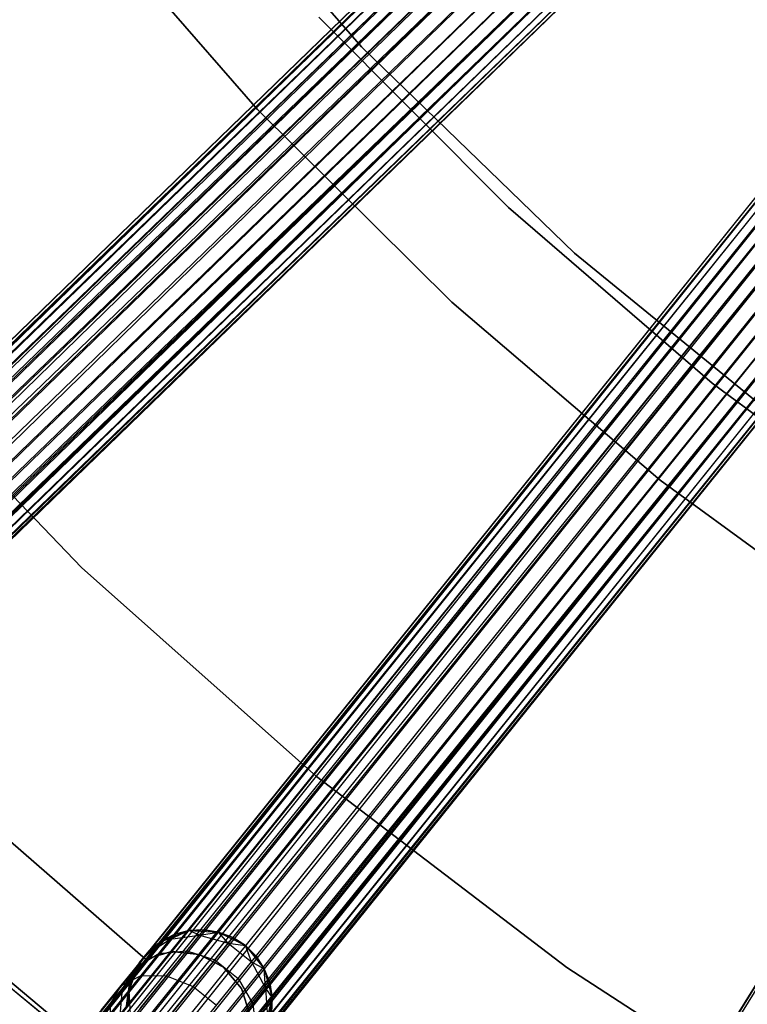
# Model space of a CAD drawing. Extents: x -189 to 189, y -189 to 189.
# Tile 124 of 256: x -40 to -30, y -47 to -33. Entities that reach past the tile are written whole.
import ezdxf

# ---------------------------------------------------------------- set-up
doc = ezdxf.new("R2010")
doc.units = 0
doc.header["$LTSCALE"] = 25.4
doc.layers.get('0').update_dxf_attribs({"linetype": 'CONTINUOUS'})

# ---------------------------------------------------------------- blocks, each defined once
blk = doc.blocks.new('CAMELEON-KENAI-C-12244_STL')
at = {"color": 0}
for p, q in [((-121.622, -116.59, -9.395), (-31.709, -29.405, -9.395)), ((-121.622, -116.59, -9.395), (-31.709, -29.405, -9.395)), ((-121.622, -116.59, -9.395), (-31.679, -29.436, -9.191)), ((-121.622, -116.59, -9.395), (-31.679, -29.436, -9.191)), ((-121.591, -116.621, -9.809), (-31.709, -29.405, -9.605)), ((-121.591, -116.621, -9.809), (-31.709, -29.405, -9.395)), ((-121.591, -116.621, -9.809), (-31.709, -29.405, -9.605)), ((-121.591, -116.621, -9.809), (-31.709, -29.405, -9.395)), ((-121.591, -116.621, -9.809), (-31.679, -29.436, -9.809)), ((-121.591, -116.621, -9.809), (-31.679, -29.436, -9.809)), ((-121.532, -116.682, -9), (-31.679, -29.436, -9.191)), ((-121.532, -116.682, -9), (-31.679, -29.436, -9.191)), ((-121.532, -116.682, -9), (-31.62, -29.497, -9)), ((-121.532, -116.682, -9), (-31.62, -29.497, -9)), ((-121.447, -116.77, -10.169), (-31.679, -29.436, -9.809)), ((-121.447, -116.77, -10.169), (-31.679, -29.436, -9.809)), ((-121.447, -116.77, -10.169), (-31.62, -29.497, -10)), ((-121.447, -116.77, -10.169), (-31.62, -29.497, -10)), ((-31.534, -29.585, -8.831), (-121.532, -116.682, -9)), ((-31.534, -29.585, -8.831), (-121.532, -116.682, -9)), ((-121.447, -116.77, -10.169), (-31.534, -29.585, -10.169)), ((-121.447, -116.77, -10.169), (-31.534, -29.585, -10.169)), ((-121.213, -117.012, -10.414), (-31.534, -29.585, -10.169)), ((-121.213, -117.012, -10.414), (-31.534, -29.585, -10.169)), ((-31.426, -29.697, -8.691), (-121.532, -116.682, -9)), ((-31.426, -29.697, -8.691), (-121.532, -116.682, -9)), ((-121.339, -116.882, -8.691), (-31.426, -29.697, -8.691)), ((-121.339, -116.882, -8.691), (-31.426, -29.697, -8.691)), ((-121.213, -117.012, -10.414), (-31.426, -29.697, -10.309)), ((-121.213, -117.012, -10.414), (-31.426, -29.697, -10.309)), ((-31.3, -29.827, -8.586), (-121.339, -116.882, -8.691)), ((-31.3, -29.827, -8.586), (-121.339, -116.882, -8.691)), ((-121.213, -117.012, -10.414), (-31.3, -29.827, -10.414)), ((-121.213, -117.012, -10.414), (-31.3, -29.827, -10.414)), ((-31.3, -29.827, -10.414), (-120.929, -117.304, -10.5)), ((-31.3, -29.827, -10.414), (-120.929, -117.304, -10.5)), ((-31.162, -29.969, -8.522), (-121.339, -116.882, -8.691)), ((-31.162, -29.969, -8.522), (-121.339, -116.882, -8.691)), ((-31.162, -29.969, -8.522), (-121.074, -117.154, -8.522)), ((-31.162, -29.969, -8.522), (-121.074, -117.154, -8.522)), ((-31.162, -29.969, -10.478), (-120.929, -117.304, -10.5)), ((-31.162, -29.969, -10.478), (-120.929, -117.304, -10.5)), ((-31.017, -30.119, -8.5), (-120.929, -117.304, -8.5)), ((-31.017, -30.119, -8.5), (-120.929, -117.304, -8.5)), ((-31.017, -30.119, -10.5), (-120.929, -117.304, -10.5)), ((-31.017, -30.119, -10.5), (-120.929, -117.304, -10.5)), ((-31.017, -30.119, -10.5), (-120.646, -117.596, -10.414)), ((-31.017, -30.119, -10.5), (-120.646, -117.596, -10.414)), ((-120.785, -117.453, -8.522), (-30.872, -30.268, -8.522)), ((-120.785, -117.453, -8.522), (-30.872, -30.268, -8.522)), ((-30.872, -30.268, -10.478), (-120.646, -117.596, -10.414)), ((-30.872, -30.268, -10.478), (-120.646, -117.596, -10.414)), ((-30.734, -30.411, -8.586), (-120.785, -117.453, -8.522)), ((-30.734, -30.411, -8.586), (-120.785, -117.453, -8.522)), ((-120.646, -117.596, -10.414), (-30.734, -30.411, -10.414)), ((-120.646, -117.596, -10.414), (-30.734, -30.411, -10.414)), ((-30.608, -30.541, -8.691), (-120.785, -117.453, -8.522)), ((-30.608, -30.541, -8.691), (-120.785, -117.453, -8.522)), ((-120.646, -117.596, -10.414), (-30.608, -30.541, -10.309)), ((-120.646, -117.596, -10.414), (-30.608, -30.541, -10.309)), ((-30.608, -30.541, -8.691), (-120.52, -117.726, -8.691)), ((-30.608, -30.541, -8.691), (-120.52, -117.726, -8.691)), ((-120.412, -117.837, -10.169), (-30.608, -30.541, -10.309)), ((-120.412, -117.837, -10.169), (-30.608, -30.541, -10.309)), ((-30.5, -30.652, -8.831), (-120.52, -117.726, -8.691)), ((-30.5, -30.652, -8.831), (-120.52, -117.726, -8.691)), ((-120.412, -117.837, -10.169), (-30.5, -30.652, -10.169)), ((-120.412, -117.837, -10.169), (-30.5, -30.652, -10.169)), ((-30.5, -30.652, -8.831), (-120.326, -117.925, -9)), ((-30.5, -30.652, -8.831), (-120.326, -117.925, -9)), ((-30.414, -30.74, -9), (-120.326, -117.925, -9)), ((-30.414, -30.74, -9), (-120.326, -117.925, -9)), ((-120.267, -117.986, -9.809), (-30.5, -30.652, -10.169)), ((-120.267, -117.986, -9.809), (-30.5, -30.652, -10.169)), ((-120.267, -117.986, -9.809), (-30.414, -30.74, -10)), ((-120.267, -117.986, -9.809), (-30.414, -30.74, -10)), ((-120.326, -117.925, -9), (-30.355, -30.801, -9.191)), ((-120.326, -117.925, -9), (-30.355, -30.801, -9.191)), ((-120.326, -117.925, -9), (-30.325, -30.833, -9.395)), ((-120.326, -117.925, -9), (-30.325, -30.833, -9.395)), ((-120.267, -117.986, -9.809), (-30.355, -30.801, -9.809)), ((-120.267, -117.986, -9.809), (-30.355, -30.801, -9.809)), ((-120.237, -118.018, -9.395), (-30.355, -30.801, -9.809)), ((-120.237, -118.018, -9.395), (-30.355, -30.801, -9.809)), ((-120.237, -118.018, -9.395), (-30.325, -30.833, -9.395)), ((-120.237, -118.018, -9.395), (-30.325, -30.833, -9.605)), ((-120.237, -118.018, -9.395), (-30.325, -30.833, -9.395)), ((-120.237, -118.018, -9.395), (-30.325, -30.833, -9.605)), ((-35.626, -33.85, -167), (-38.333, -30.749, -167)), ((-38.333, -30.749, -168), (-35.626, -33.85, -168)), ((-38.333, -30.749, -168), (-35.626, -33.85, -168)), ((-35.626, -33.85, -167), (-38.333, -30.749, -167)), ((-37.07, -34.724, -167), (-39.56, -31.856, -167)), ((-39.56, -31.856, -160.5), (-37.07, -34.724, -160.5)), ((-37.07, -34.724, -167), (-39.56, -31.856, -167)), ((-39.56, -31.856, -160.5), (-37.07, -34.724, -160.5)), ((-106.373, -130.654, -9.395), (-27.856, -33.08, -9.395)), ((-106.373, -130.654, -9.395), (-27.856, -33.08, -9.395)), ((-106.373, -130.654, -9.395), (-27.822, -33.108, -9.191)), ((-106.373, -130.654, -9.395), (-27.822, -33.108, -9.191)), ((-106.339, -130.681, -9.809), (-27.856, -33.08, -9.605)), ((-106.339, -130.681, -9.809), (-27.856, -33.08, -9.395)), ((-106.339, -130.681, -9.809), (-27.856, -33.08, -9.605)), ((-106.339, -130.681, -9.809), (-27.856, -33.08, -9.395)), ((-106.339, -130.681, -9.809), (-27.822, -33.108, -9.809)), ((-106.339, -130.681, -9.809), (-27.822, -33.108, -9.809)), ((-106.273, -130.734, -9), (-27.822, -33.108, -9.191)), ((-106.273, -130.734, -9), (-27.822, -33.108, -9.191)), ((-106.273, -130.734, -9), (-27.756, -33.161, -9)), ((-106.273, -130.734, -9), (-27.756, -33.161, -9)), ((-106.177, -130.811, -10.169), (-27.822, -33.108, -9.809)), ((-106.177, -130.811, -10.169), (-27.822, -33.108, -9.809)), ((-106.177, -130.811, -10.169), (-27.756, -33.161, -10)), ((-106.177, -130.811, -10.169), (-27.756, -33.161, -10)), ((-27.66, -33.238, -8.831), (-106.273, -130.734, -9)), ((-27.66, -33.238, -8.831), (-106.273, -130.734, -9)), ((-27.539, -33.335, -8.691), (-106.273, -130.734, -9)), ((-27.539, -33.335, -8.691), (-106.273, -130.734, -9)), ((-106.177, -130.811, -10.169), (-27.66, -33.238, -10.169)), ((-106.177, -130.811, -10.169), (-27.66, -33.238, -10.169)), ((-106.056, -130.909, -8.691), (-27.539, -33.335, -8.691)), ((-106.056, -130.909, -8.691), (-27.539, -33.335, -8.691)), ((-105.915, -131.022, -10.414), (-27.66, -33.238, -10.169)), ((-105.915, -131.022, -10.414), (-27.66, -33.238, -10.169)), ((-105.915, -131.022, -10.414), (-27.539, -33.335, -10.309)), ((-105.915, -131.022, -10.414), (-27.539, -33.335, -10.309)), ((-27.398, -33.449, -8.586), (-106.056, -130.909, -8.691)), ((-27.398, -33.449, -8.586), (-106.056, -130.909, -8.691)), ((-105.915, -131.022, -10.414), (-27.398, -33.449, -10.414)), ((-105.915, -131.022, -10.414), (-27.398, -33.449, -10.414)), ((-27.398, -33.449, -10.414), (-105.598, -131.277, -10.5)), ((-27.398, -33.449, -10.414), (-105.598, -131.277, -10.5)), ((-36.217, -33.439, -167), (-33.584, -36.083, -167)), ((-33.584, -36.083, -160.5), (-36.217, -33.439, -160.5)), ((-33.584, -36.083, -160.5), (-36.217, -33.439, -160.5)), ((-36.217, -33.439, -167), (-33.584, -36.083, -167)), ((-27.243, -33.574, -8.522), (-106.056, -130.909, -8.691)), ((-27.243, -33.574, -8.522), (-106.056, -130.909, -8.691)), ((-27.243, -33.574, -8.522), (-105.76, -131.147, -8.522)), ((-27.243, -33.574, -8.522), (-105.76, -131.147, -8.522)), ((-27.243, -33.574, -10.478), (-105.598, -131.277, -10.5)), ((-27.243, -33.574, -10.478), (-105.598, -131.277, -10.5)), ((-27.081, -33.704, -8.5), (-105.598, -131.277, -8.5)), ((-27.081, -33.704, -8.5), (-105.598, -131.277, -8.5)), ((-27.081, -33.704, -10.5), (-105.598, -131.277, -10.5)), ((-27.081, -33.704, -10.5), (-105.598, -131.277, -10.5)), ((-27.081, -33.704, -10.5), (-105.281, -131.532, -10.414)), ((-27.081, -33.704, -10.5), (-105.281, -131.532, -10.414)), ((-105.436, -131.408, -8.522), (-26.919, -33.834, -8.522)), ((-105.436, -131.408, -8.522), (-26.919, -33.834, -8.522)), ((-26.919, -33.834, -10.478), (-105.281, -131.532, -10.414)), ((-26.919, -33.834, -10.478), (-105.281, -131.532, -10.414)), ((-32.669, -36.714, -167), (-35.626, -33.85, -167)), ((-35.626, -33.85, -168), (-32.669, -36.714, -168)), ((-35.626, -33.85, -168), (-32.669, -36.714, -168)), ((-35.626, -33.85, -168), (-35.626, -33.85, -167)), ((-32.669, -36.714, -167), (-35.626, -33.85, -167)), ((-35.626, -33.85, -168), (-35.626, -33.85, -167)), ((-26.764, -33.959, -8.586), (-105.436, -131.408, -8.522)), ((-26.764, -33.959, -8.586), (-105.436, -131.408, -8.522)), ((-105.281, -131.532, -10.414), (-26.764, -33.959, -10.414)), ((-105.281, -131.532, -10.414), (-26.764, -33.959, -10.414)), ((-26.623, -34.072, -8.691), (-105.436, -131.408, -8.522)), ((-26.623, -34.072, -8.691), (-105.436, -131.408, -8.522)), ((-105.281, -131.532, -10.414), (-26.623, -34.072, -10.309)), ((-105.281, -131.532, -10.414), (-26.623, -34.072, -10.309)), ((-26.623, -34.072, -8.691), (-105.14, -131.646, -8.691)), ((-26.623, -34.072, -8.691), (-105.14, -131.646, -8.691)), ((-105.019, -131.743, -10.169), (-26.623, -34.072, -10.309)), ((-105.019, -131.743, -10.169), (-26.623, -34.072, -10.309)), ((-26.502, -34.17, -8.831), (-105.14, -131.646, -8.691)), ((-26.502, -34.17, -8.831), (-105.14, -131.646, -8.691)), ((-105.019, -131.743, -10.169), (-26.502, -34.17, -10.169)), ((-105.019, -131.743, -10.169), (-26.502, -34.17, -10.169)), ((-26.502, -34.17, -8.831), (-104.923, -131.82, -9)), ((-26.502, -34.17, -8.831), (-104.923, -131.82, -9)), ((-26.407, -34.247, -9), (-104.923, -131.82, -9)), ((-26.407, -34.247, -9), (-104.923, -131.82, -9)), ((-104.857, -131.873, -9.809), (-26.502, -34.17, -10.169)), ((-104.857, -131.873, -9.809), (-26.502, -34.17, -10.169)), ((-104.857, -131.873, -9.809), (-26.407, -34.247, -10)), ((-104.857, -131.873, -9.809), (-26.407, -34.247, -10)), ((-104.923, -131.82, -9), (-26.34, -34.3, -9.191)), ((-104.923, -131.82, -9), (-26.34, -34.3, -9.191)), ((-104.923, -131.82, -9), (-26.306, -34.327, -9.395)), ((-104.923, -131.82, -9), (-26.306, -34.327, -9.395)), ((-104.857, -131.873, -9.809), (-26.34, -34.3, -9.809)), ((-104.857, -131.873, -9.809), (-26.34, -34.3, -9.809)), ((-104.823, -131.901, -9.395), (-26.34, -34.3, -9.809)), ((-104.823, -131.901, -9.395), (-26.34, -34.3, -9.809)), ((-104.823, -131.901, -9.395), (-26.306, -34.327, -9.395)), ((-104.823, -131.901, -9.395), (-26.306, -34.327, -9.605)), ((-104.823, -131.901, -9.395), (-26.306, -34.327, -9.395)), ((-104.823, -131.901, -9.395), (-26.306, -34.327, -9.605)), ((-34.371, -37.398, -167), (-37.07, -34.724, -167)), ((-37.07, -34.724, -160.5), (-34.371, -37.398, -160.5)), ((-37.07, -34.724, -167), (-37.07, -34.724, -160.5)), ((-34.371, -37.398, -167), (-37.07, -34.724, -167)), ((-37.07, -34.724, -160.5), (-34.371, -37.398, -160.5)), ((-37.07, -34.724, -167), (-37.07, -34.724, -160.5)), ((-33.584, -36.083, -167), (-30.76, -38.521, -167)), ((-30.76, -38.521, -160.5), (-33.584, -36.083, -160.5)), ((-33.584, -36.083, -160.5), (-33.584, -36.083, -167)), ((-33.584, -36.083, -160.5), (-33.584, -36.083, -167)), ((-30.76, -38.521, -160.5), (-33.584, -36.083, -160.5)), ((-33.584, -36.083, -167), (-30.76, -38.521, -167)), ((-89.512, -142.737, -9.395), (-23.58, -36.255, -9.395)), ((-89.512, -142.737, -9.395), (-23.58, -36.255, -9.395)), ((-89.512, -142.737, -9.395), (-23.543, -36.278, -9.191)), ((-89.512, -142.737, -9.395), (-23.543, -36.278, -9.191)), ((-89.475, -142.76, -9.809), (-23.58, -36.255, -9.605)), ((-89.475, -142.76, -9.809), (-23.58, -36.255, -9.395)), ((-89.475, -142.76, -9.809), (-23.58, -36.255, -9.605)), ((-89.475, -142.76, -9.809), (-23.58, -36.255, -9.395)), ((-29.482, -39.32, -167), (-32.669, -36.714, -167)), ((-32.669, -36.714, -168), (-29.482, -39.32, -168)), ((-32.669, -36.714, -168), (-29.482, -39.32, -168)), ((-32.669, -36.714, -168), (-32.669, -36.714, -167)), ((-29.482, -39.32, -167), (-32.669, -36.714, -167)), ((-32.669, -36.714, -168), (-32.669, -36.714, -167)), ((-31.481, -39.864, -167), (-34.371, -37.398, -167)), ((-34.371, -37.398, -160.5), (-31.481, -39.864, -160.5)), ((-34.371, -37.398, -167), (-34.371, -37.398, -160.5)), ((-31.481, -39.864, -167), (-34.371, -37.398, -167)), ((-34.371, -37.398, -160.5), (-31.481, -39.864, -160.5)), ((-34.371, -37.398, -167), (-34.371, -37.398, -160.5)), ((-42.538, -37.93, -167), (-39.51, -41.076, -167)), ((-39.51, -41.076, -165), (-42.538, -37.93, -165)), ((-39.51, -41.076, -165), (-42.538, -37.93, -165)), ((-42.538, -37.93, -167), (-39.51, -41.076, -167)), ((-30.76, -38.521, -167), (-27.759, -40.738, -167)), ((-27.759, -40.738, -160.5), (-30.76, -38.521, -160.5)), ((-30.76, -38.521, -160.5), (-30.76, -38.521, -167)), ((-30.76, -38.521, -160.5), (-30.76, -38.521, -167)), ((-27.759, -40.738, -160.5), (-30.76, -38.521, -160.5)), ((-30.76, -38.521, -167), (-27.759, -40.738, -167)), ((-28.414, -42.106, -167), (-31.481, -39.864, -167)), ((-31.481, -39.864, -160.5), (-28.414, -42.106, -160.5)), ((-31.481, -39.864, -167), (-31.481, -39.864, -160.5)), ((-28.414, -42.106, -167), (-31.481, -39.864, -167)), ((-31.481, -39.864, -160.5), (-28.414, -42.106, -160.5)), ((-31.481, -39.864, -167), (-31.481, -39.864, -160.5)), ((-39.51, -41.076, -167), (-36.25, -43.981, -167)), ((-36.25, -43.981, -165), (-39.51, -41.076, -165)), ((-39.51, -41.076, -165), (-39.51, -41.076, -167)), ((-39.51, -41.076, -165), (-39.51, -41.076, -167)), ((-36.25, -43.981, -165), (-39.51, -41.076, -165)), ((-39.51, -41.076, -167), (-36.25, -43.981, -167)), ((-36.25, -43.981, -167), (-32.778, -46.628, -167)), ((-32.778, -46.628, -165), (-36.25, -43.981, -165)), ((-36.25, -43.981, -165), (-36.25, -43.981, -167)), ((-36.25, -43.981, -165), (-36.25, -43.981, -167)), ((-32.778, -46.628, -165), (-36.25, -43.981, -165)), ((-36.25, -43.981, -167), (-32.778, -46.628, -167)), ((-38.624, -46.516, -165), (-40.743, -44.67, -165)), ((-40.743, -44.67, -167), (-38.624, -46.516, -167)), ((-40.743, -44.67, -167), (-38.624, -46.516, -167)), ((-38.624, -46.516, -165), (-40.743, -44.67, -165)), ((-37.902, -48.997, -167), (-41.457, -46.026, -167)), ((-41.457, -46.026, -168), (-37.902, -48.997, -168)), ((-37.902, -48.997, -167), (-41.457, -46.026, -167)), ((-41.457, -46.026, -168), (-37.902, -48.997, -168)), ((-38.412, -46.267, -167), (-38.024, -46.117, -167)), ((-38.412, -46.267, -167), (-38.024, -46.117, -167)), ((-38.226, -46.172, -161.5), (-38.412, -46.267, -161.5)), ((-38.412, -46.267, -167), (-38.226, -46.172, -161.5)), ((-38.226, -46.172, -161.5), (-38.412, -46.267, -161.5)), ((-38.412, -46.267, -167), (-38.226, -46.172, -161.5)), ((-38.279, -46.238, -160.853), (-38.024, -46.117, -161.5)), ((-38.279, -46.238, -160.853), (-38.024, -46.117, -161.5)), ((-38.279, -46.238, -160.853), (-38.226, -46.172, -161.5)), ((-38.279, -46.238, -160.853), (-38.226, -46.172, -161.5)), ((-38.279, -46.238, -160.853), (-37.875, -46.18, -160.773)), ((-38.279, -46.238, -160.853), (-37.875, -46.18, -160.773)), ((-38.024, -46.117, -161.5), (-38.226, -46.172, -161.5)), ((-38.226, -46.172, -161.5), (-38.024, -46.117, -167)), ((-38.226, -46.172, -161.5), (-38.024, -46.117, -167)), ((-38.024, -46.117, -161.5), (-38.226, -46.172, -161.5)), ((-38.051, -46.398, -160.095), (-37.875, -46.18, -160.773)), ((-38.051, -46.398, -160.095), (-37.875, -46.18, -160.773)), ((-37.815, -46.105, -161.5), (-38.024, -46.117, -161.5)), ((-38.024, -46.117, -167), (-37.815, -46.105, -161.5)), ((-37.815, -46.105, -161.5), (-38.024, -46.117, -161.5)), ((-38.024, -46.117, -167), (-37.815, -46.105, -161.5)), ((-38.024, -46.117, -167), (-37.608, -46.137, -167)), ((-37.875, -46.18, -160.773), (-38.024, -46.117, -161.5)), ((-37.875, -46.18, -160.773), (-38.024, -46.117, -161.5)), ((-38.024, -46.117, -167), (-37.608, -46.137, -167)), ((-38.024, -46.117, -161.5), (-38.024, -46.117, -167)), ((-38.024, -46.117, -161.5), (-38.024, -46.117, -167)), ((-37.875, -46.18, -160.773), (-37.815, -46.105, -161.5)), ((-37.875, -46.18, -160.773), (-37.815, -46.105, -161.5)), ((-37.875, -46.18, -160.773), (-37.608, -46.137, -161.5)), ((-37.875, -46.18, -160.773), (-37.608, -46.137, -161.5)), ((-37.875, -46.18, -160.773), (-37.477, -46.291, -160.729)), ((-37.875, -46.18, -160.773), (-37.477, -46.291, -160.729)), ((-37.608, -46.137, -161.5), (-37.815, -46.105, -161.5)), ((-37.815, -46.105, -161.5), (-37.608, -46.137, -167)), ((-37.815, -46.105, -161.5), (-37.608, -46.137, -167)), ((-37.608, -46.137, -161.5), (-37.815, -46.105, -161.5)), ((-37.608, -46.137, -167), (-37.237, -46.325, -167)), ((-37.477, -46.291, -160.729), (-37.608, -46.137, -161.5)), ((-37.477, -46.291, -160.729), (-37.608, -46.137, -161.5)), ((-37.413, -46.212, -161.5), (-37.608, -46.137, -161.5)), ((-37.608, -46.137, -167), (-37.237, -46.325, -167)), ((-37.608, -46.137, -167), (-37.413, -46.212, -161.5)), ((-37.608, -46.137, -161.5), (-37.608, -46.137, -167)), ((-37.608, -46.137, -161.5), (-37.608, -46.137, -167)), ((-37.413, -46.212, -161.5), (-37.608, -46.137, -161.5)), ((-37.608, -46.137, -167), (-37.413, -46.212, -161.5)), ((-38.705, -46.562, -167), (-38.412, -46.267, -167)), ((-38.705, -46.562, -167), (-38.412, -46.267, -167)), ((-38.619, -46.455, -160.955), (-38.279, -46.238, -160.853)), ((-38.619, -46.455, -160.955), (-38.279, -46.238, -160.853)), ((-38.619, -46.455, -160.955), (-38.412, -46.267, -161.5)), ((-38.619, -46.455, -160.955), (-38.412, -46.267, -161.5)), ((-38.412, -46.267, -161.5), (-38.574, -46.399, -161.5)), ((-38.574, -46.399, -161.5), (-38.412, -46.267, -167)), ((-38.574, -46.399, -161.5), (-38.412, -46.267, -167)), ((-38.412, -46.267, -161.5), (-38.574, -46.399, -161.5)), ((-38.436, -46.433, -160.25), (-38.279, -46.238, -160.853)), ((-38.436, -46.433, -160.25), (-38.279, -46.238, -160.853)), ((-38.279, -46.238, -160.853), (-38.412, -46.267, -161.5)), ((-38.279, -46.238, -160.853), (-38.412, -46.267, -161.5)), ((-38.412, -46.267, -161.5), (-38.412, -46.267, -167)), ((-38.412, -46.267, -161.5), (-38.412, -46.267, -167)), ((-37.663, -46.522, -160.011), (-37.477, -46.291, -160.729)), ((-37.663, -46.522, -160.011), (-37.477, -46.291, -160.729)), ((-37.477, -46.291, -160.729), (-37.413, -46.212, -161.5)), ((-37.477, -46.291, -160.729), (-37.413, -46.212, -161.5)), ((-37.477, -46.291, -160.729), (-37.237, -46.325, -161.5)), ((-37.477, -46.291, -160.729), (-37.237, -46.325, -161.5)), ((-37.477, -46.291, -160.729), (-37.153, -46.551, -160.729)), ((-37.477, -46.291, -160.729), (-37.153, -46.551, -160.729)), ((-37.237, -46.325, -161.5), (-37.413, -46.212, -161.5)), ((-37.413, -46.212, -161.5), (-37.237, -46.325, -167)), ((-37.237, -46.325, -161.5), (-37.413, -46.212, -161.5)), ((-37.413, -46.212, -161.5), (-37.237, -46.325, -167)), ((-38.835, -46.793, -161.062), (-38.619, -46.455, -160.955)), ((-38.835, -46.793, -161.062), (-38.619, -46.455, -160.955)), ((-38.75, -46.619, -160.448), (-38.436, -46.433, -160.25)), ((-38.75, -46.619, -160.448), (-38.436, -46.433, -160.25)), ((-38.75, -46.619, -160.448), (-38.619, -46.455, -160.955)), ((-38.75, -46.619, -160.448), (-38.619, -46.455, -160.955)), ((-38.705, -46.562, -167), (-38.574, -46.399, -161.5)), ((-38.705, -46.562, -167), (-38.574, -46.399, -161.5)), ((-38.619, -46.455, -160.955), (-38.705, -46.562, -161.5)), ((-38.619, -46.455, -160.955), (-38.705, -46.562, -161.5)), ((-38.685, -46.742, -159.732), (-38.436, -46.433, -160.25)), ((-38.685, -46.742, -159.732), (-38.436, -46.433, -160.25)), ((-38.257, -46.409, -165), (-38.624, -46.516, -165)), ((-38.624, -46.516, -167), (-38.257, -46.409, -167)), ((-38.624, -46.516, -167), (-38.257, -46.409, -167)), ((-38.257, -46.409, -165), (-38.624, -46.516, -165)), ((-38.619, -46.455, -160.955), (-38.574, -46.399, -161.5)), ((-38.619, -46.455, -160.955), (-38.574, -46.399, -161.5)), ((-38.436, -46.433, -160.25), (-38.051, -46.398, -160.095)), ((-38.436, -46.433, -160.25), (-38.051, -46.398, -160.095)), ((-38.331, -46.746, -159.514), (-38.051, -46.398, -160.095)), ((-38.331, -46.746, -159.514), (-38.051, -46.398, -160.095)), ((-37.877, -46.448, -165), (-38.257, -46.409, -165)), ((-38.257, -46.409, -165), (-38.257, -46.409, -167)), ((-38.257, -46.409, -167), (-37.877, -46.448, -167)), ((-38.257, -46.409, -165), (-38.257, -46.409, -167)), ((-38.257, -46.409, -167), (-37.877, -46.448, -167)), ((-37.877, -46.448, -165), (-38.257, -46.409, -165)), ((-38.051, -46.398, -160.095), (-37.663, -46.522, -160.011)), ((-38.051, -46.398, -160.095), (-37.663, -46.522, -160.011)), ((-37.539, -46.627, -165), (-37.877, -46.448, -165)), ((-37.877, -46.448, -165), (-37.877, -46.448, -167)), ((-37.877, -46.448, -167), (-37.539, -46.627, -167)), ((-37.877, -46.448, -165), (-37.877, -46.448, -167)), ((-37.877, -46.448, -167), (-37.539, -46.627, -167)), ((-37.539, -46.627, -165), (-37.877, -46.448, -165)), ((-37.237, -46.325, -167), (-36.975, -46.647, -167)), ((-37.153, -46.551, -160.729), (-37.237, -46.325, -161.5)), ((-37.153, -46.551, -160.729), (-37.237, -46.325, -161.5)), ((-37.089, -46.472, -161.5), (-37.237, -46.325, -161.5)), ((-37.237, -46.325, -161.5), (-37.237, -46.325, -167)), ((-37.237, -46.325, -161.5), (-37.237, -46.325, -167)), ((-37.089, -46.472, -161.5), (-37.237, -46.325, -161.5)), ((-37.089, -46.472, -161.5), (-37.237, -46.325, -167)), ((-37.089, -46.472, -161.5), (-37.237, -46.325, -167)), ((-37.237, -46.325, -167), (-36.975, -46.647, -167)), ((-37.338, -49.491, -160.5), (-40.973, -46.524, -160.5)), ((-40.973, -46.524, -170), (-37.338, -49.491, -170)), ((-40.973, -46.524, -170), (-37.338, -49.491, -170)), ((-37.338, -49.491, -160.5), (-40.973, -46.524, -160.5)), ((-38.852, -46.951, -167), (-38.705, -46.562, -167)), ((-38.852, -46.951, -167), (-38.705, -46.562, -167)), ((-38.835, -46.793, -161.062), (-38.705, -46.562, -161.5)), ((-38.835, -46.793, -161.062), (-38.705, -46.562, -161.5)), ((-38.705, -46.562, -161.5), (-38.799, -46.749, -161.5)), ((-38.799, -46.749, -161.5), (-38.705, -46.562, -167)), ((-38.799, -46.749, -161.5), (-38.705, -46.562, -167)), ((-38.705, -46.562, -161.5), (-38.799, -46.749, -161.5)), ((-38.705, -46.562, -161.5), (-38.705, -46.562, -167)), ((-38.705, -46.562, -161.5), (-38.705, -46.562, -167)), ((-38.624, -46.516, -165), (-38.624, -46.516, -167)), ((-38.624, -46.516, -165), (-38.624, -46.516, -167)), ((-37.96, -46.891, -159.394), (-37.663, -46.522, -160.011)), ((-37.96, -46.891, -159.394), (-37.663, -46.522, -160.011)), ((-37.663, -46.522, -160.011), (-37.339, -46.783, -160.011)), ((-37.663, -46.522, -160.011), (-37.339, -46.783, -160.011)), ((-37.339, -46.783, -160.011), (-37.153, -46.551, -160.729)), ((-37.339, -46.783, -160.011), (-37.153, -46.551, -160.729)), ((-37.153, -46.551, -160.729), (-37.089, -46.472, -161.5)), ((-37.153, -46.551, -160.729), (-37.089, -46.472, -161.5)), ((-37.153, -46.551, -160.729), (-36.975, -46.647, -161.5)), ((-37.153, -46.551, -160.729), (-36.975, -46.647, -161.5)), ((-37.153, -46.551, -160.729), (-36.959, -46.917, -160.773)), ((-37.153, -46.551, -160.729), (-36.959, -46.917, -160.773)), ((-36.975, -46.647, -161.5), (-37.089, -46.472, -161.5)), ((-37.089, -46.472, -161.5), (-36.975, -46.647, -167)), ((-37.089, -46.472, -161.5), (-36.975, -46.647, -167)), ((-36.975, -46.647, -161.5), (-37.089, -46.472, -161.5)), ((-38.96, -46.879, -160.012), (-38.75, -46.619, -160.448)), ((-38.96, -46.879, -160.012), (-38.75, -46.619, -160.448)), ((-38.941, -46.925, -160.655), (-38.75, -46.619, -160.448)), ((-38.941, -46.925, -160.655), (-38.75, -46.619, -160.448)), ((-37.293, -46.919, -165), (-37.539, -46.627, -165)), ((-37.539, -46.627, -165), (-37.539, -46.627, -167)), ((-37.539, -46.627, -167), (-37.293, -46.919, -167)), ((-37.539, -46.627, -165), (-37.539, -46.627, -167)), ((-37.539, -46.627, -167), (-37.293, -46.919, -167)), ((-37.293, -46.919, -165), (-37.539, -46.627, -165)), ((-36.975, -46.647, -167), (-36.866, -47.049, -167)), ((-36.959, -46.917, -160.773), (-36.975, -46.647, -161.5)), ((-36.959, -46.917, -160.773), (-36.975, -46.647, -161.5)), ((-36.899, -46.842, -161.5), (-36.975, -46.647, -161.5)), ((-36.975, -46.647, -167), (-36.899, -46.842, -161.5)), ((-36.975, -46.647, -167), (-36.866, -47.049, -167)), ((-36.975, -46.647, -161.5), (-36.975, -46.647, -167)), ((-36.975, -46.647, -161.5), (-36.975, -46.647, -167)), ((-36.899, -46.842, -161.5), (-36.975, -46.647, -161.5)), ((-36.975, -46.647, -167), (-36.899, -46.842, -161.5)), ((-32.778, -46.628, -167), (-29.113, -49.002, -167)), ((-29.113, -49.002, -165), (-32.778, -46.628, -165)), ((-32.778, -46.628, -165), (-32.778, -46.628, -167)), ((-32.778, -46.628, -165), (-32.778, -46.628, -167)), ((-29.113, -49.002, -165), (-32.778, -46.628, -165)), ((-32.778, -46.628, -167), (-29.113, -49.002, -167)), ((-39.009, -47.145, -159.335), (-38.685, -46.742, -159.732)), ((-39.009, -47.145, -159.335), (-38.685, -46.742, -159.732)), ((-38.96, -46.879, -160.012), (-38.685, -46.742, -159.732)), ((-38.96, -46.879, -160.012), (-38.685, -46.742, -159.732)), ((-38.941, -46.925, -160.655), (-38.835, -46.793, -161.062)), ((-38.941, -46.925, -160.655), (-38.835, -46.793, -161.062)), ((-38.891, -47.195, -161.156), (-38.835, -46.793, -161.062)), ((-38.891, -47.195, -161.156), (-38.835, -46.793, -161.062)), ((-38.799, -46.749, -161.5), (-38.852, -46.951, -161.5)), ((-38.852, -46.951, -167), (-38.799, -46.749, -161.5)), ((-38.799, -46.749, -161.5), (-38.852, -46.951, -161.5)), ((-38.852, -46.951, -167), (-38.799, -46.749, -161.5)), ((-38.835, -46.793, -161.062), (-38.852, -46.951, -161.5)), ((-38.835, -46.793, -161.062), (-38.852, -46.951, -161.5)), ((-38.835, -46.793, -161.062), (-38.799, -46.749, -161.5)), ((-38.835, -46.793, -161.062), (-38.799, -46.749, -161.5)), ((-38.696, -47.199, -159.067), (-38.331, -46.746, -159.514)), ((-38.696, -47.199, -159.067), (-38.331, -46.746, -159.514)), ((-38.685, -46.742, -159.732), (-38.331, -46.746, -159.514)), ((-38.685, -46.742, -159.732), (-38.331, -46.746, -159.514)), ((-38.331, -46.746, -159.514), (-37.96, -46.891, -159.394)), ((-38.331, -46.746, -159.514), (-37.96, -46.891, -159.394)), ((-37.636, -47.152, -159.394), (-37.339, -46.783, -160.011)), ((-37.636, -47.152, -159.394), (-37.339, -46.783, -160.011)), ((-37.339, -46.783, -160.011), (-37.135, -47.135, -160.095)), ((-37.339, -46.783, -160.011), (-37.135, -47.135, -160.095)), ((-36.959, -46.917, -160.773), (-36.899, -46.842, -161.5)), ((-36.959, -46.917, -160.773), (-36.899, -46.842, -161.5)), ((-36.866, -47.049, -161.5), (-36.899, -46.842, -161.5)), ((-36.899, -46.842, -161.5), (-36.866, -47.049, -167)), ((-36.899, -46.842, -161.5), (-36.866, -47.049, -167)), ((-36.866, -47.049, -161.5), (-36.899, -46.842, -161.5)), ((-39.233, -47.219, -159.677), (-38.96, -46.879, -160.012)), ((-39.233, -47.219, -159.677), (-38.96, -46.879, -160.012)), ((-39.109, -47.134, -160.304), (-38.96, -46.879, -160.012)), ((-39.109, -47.134, -160.304), (-38.96, -46.879, -160.012)), ((-39.109, -47.134, -160.304), (-38.941, -46.925, -160.655)), ((-39.109, -47.134, -160.304), (-38.941, -46.925, -160.655)), ((-38.975, -47.298, -160.835), (-38.941, -46.925, -160.655)), ((-38.975, -47.298, -160.835), (-38.941, -46.925, -160.655)), ((-38.891, -47.195, -161.156), (-38.852, -46.951, -161.5)), ((-38.891, -47.195, -161.156), (-38.852, -46.951, -161.5)), ((-38.852, -46.951, -161.5), (-38.863, -47.159, -161.5)), ((-38.863, -47.159, -161.5), (-38.852, -46.951, -167)), ((-38.863, -47.159, -161.5), (-38.852, -46.951, -167)), ((-38.852, -46.951, -161.5), (-38.863, -47.159, -161.5)), ((-38.829, -47.366, -167), (-38.852, -46.951, -167)), ((-38.829, -47.366, -167), (-38.852, -46.951, -167)), ((-38.852, -46.951, -161.5), (-38.852, -46.951, -167)), ((-38.852, -46.951, -161.5), (-38.852, -46.951, -167)), ((-38.347, -47.372, -158.921), (-37.96, -46.891, -159.394)), ((-38.347, -47.372, -158.921), (-37.96, -46.891, -159.394)), ((-37.96, -46.891, -159.394), (-37.636, -47.152, -159.394)), ((-37.96, -46.891, -159.394), (-37.636, -47.152, -159.394)), ((-37.174, -47.282, -165), (-37.293, -46.919, -165)), ((-37.293, -46.919, -165), (-37.293, -46.919, -167)), ((-37.293, -46.919, -167), (-37.174, -47.282, -167)), ((-37.293, -46.919, -165), (-37.293, -46.919, -167)), ((-37.293, -46.919, -167), (-37.174, -47.282, -167)), ((-37.174, -47.282, -165), (-37.293, -46.919, -165)), ((-37.135, -47.135, -160.095), (-36.959, -46.917, -160.773)), ((-37.135, -47.135, -160.095), (-36.959, -46.917, -160.773)), ((-36.959, -46.917, -160.773), (-36.866, -47.049, -161.5)), ((-36.959, -46.917, -160.773), (-36.866, -47.049, -161.5)), ((-36.959, -46.917, -160.773), (-36.93, -47.324, -160.853)), ((-36.959, -46.917, -160.773), (-36.93, -47.324, -160.853)), ((-39.329, -47.407, -160.036), (-39.109, -47.134, -160.304)), ((-39.329, -47.407, -160.036), (-39.109, -47.134, -160.304)), ((-39.107, -47.463, -160.559), (-39.109, -47.134, -160.304)), ((-39.107, -47.463, -160.559), (-39.109, -47.134, -160.304)), ((-37.415, -47.483, -159.514), (-37.135, -47.135, -160.095)), ((-37.415, -47.483, -159.514), (-37.135, -47.135, -160.095)), ((-37.135, -47.135, -160.095), (-37.086, -47.518, -160.25)), ((-37.135, -47.135, -160.095), (-37.086, -47.518, -160.25)), ((-36.866, -47.049, -167), (-36.93, -47.46, -167)), ((-36.93, -47.324, -160.853), (-36.866, -47.049, -161.5)), ((-36.93, -47.324, -160.853), (-36.866, -47.049, -161.5)), ((-36.866, -47.049, -167), (-36.93, -47.46, -167)), ((-36.876, -47.257, -161.5), (-36.866, -47.049, -161.5)), ((-36.866, -47.049, -167), (-36.876, -47.257, -161.5)), ((-36.876, -47.257, -161.5), (-36.866, -47.049, -161.5)), ((-36.866, -47.049, -167), (-36.876, -47.257, -161.5)), ((-36.866, -47.049, -161.5), (-36.866, -47.049, -167)), ((-36.866, -47.049, -161.5), (-36.866, -47.049, -167))]:
    blk.add_line(p, q, dxfattribs=at)

msp = doc.modelspace()

# ---------------------------------------------------------------- block references
at = {"color": 0}
msp.add_blockref('CAMELEON-KENAI-C-12244_STL', (0, 0), dxfattribs=at)

doc.saveas('drawing.dxf')
